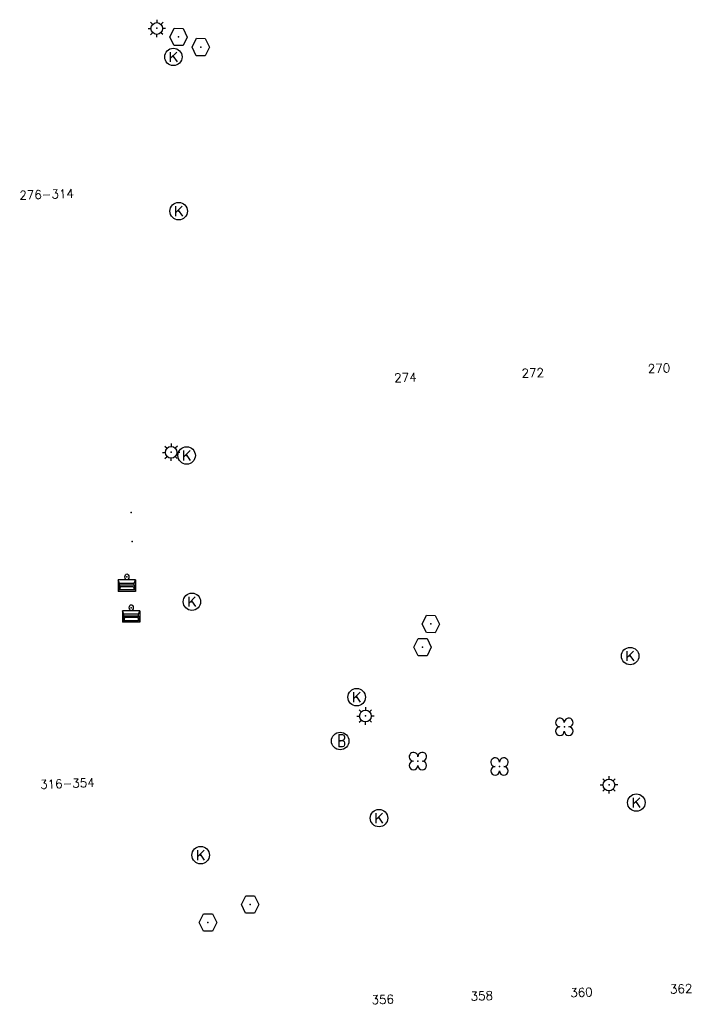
# Model space of a CAD drawing. Header units: metres. Extents: x 256352 to 256908, y 533292 to 533854.
# Tile 3 of 48: x 256590 to 256629, y 533306 to 533362. Entities that reach past the tile are written whole.
import ezdxf

# ---------------------------------------------------------------- set-up
doc = ezdxf.new("R2010")
doc.units = ezdxf.units.M
doc.header["$LTSCALE"] = 0.5
for name, color, linetype in [('Punt - Bak', 6, 'Continuous'), ('Punt - Paal', 7, 'Continuous'), ('Punt - Put', 8, 'Continuous'), ('Punt - Vegetatieobject', 7, 'Continuous'), ('Tekst - Pand Nummeraanduiding', 7, 'Continuous')]:
    doc.layers.add(name, color=color, linetype=linetype)
doc.layers.add('Punt - vegetatieobject_punt', color=10, linetype='Continuous', lineweight=25)
doc.styles.get("Standard").update_dxf_attribs({"font": 'txt.shx'})

# ---------------------------------------------------------------- blocks, each defined once
blk = doc.blocks.new('BOOM')
at = {"linetype": 'Continuous'}
for centre, radius, start, end in [((-0.424999, 0.425), 0.424, 359.8648684, 269.9998649), ((0.424999, 0.425), 0.426, 270.0001345, 180.1344972), ((0.425, -0.425), 0.426, 180, 90), ((-0.425, -0.424999), 0.424, 90.1351316, 359.9998649)]:
    blk.add_arc(centre, radius, start, end, dxfattribs=at)
blk = doc.blocks.new('Afvalbak')
at = {"linetype": 'Continuous'}
for p, q in [((0.4, -0.091), (-0.4, -0.091)), ((-0.34, -0.195), (-0.4, -0.091)), ((-0.34, -0.252), (-0.4, -0.441)), ((0.34, -0.195), (-0.34, -0.195)), ((-0.34, -0.252), (-0.34, -0.195)), ((0.34, -0.252), (-0.34, -0.252)), ((-0.302, -0.297), (-0.333, -0.397)), ((0.302, -0.297), (-0.302, -0.297)), ((0.302, -0.297), (0.333, -0.397)), ((0.34, -0.195), (0.4, -0.091)), ((0.34, -0.252), (0.34, -0.195)), ((0.34, -0.252), (0.4, -0.441)), ((0.4, -0.441), (-0.4, -0.441)), ((0.333, -0.397), (-0.333, -0.397))]:
    blk.add_line(p, q, dxfattribs=at)
for p, q in [((-0.4, -0.091), (-0.4, -0.441)), ((0.4, -0.091), (0.4, -0.441))]:
    blk.add_line(p, q)
blk.add_circle((0, 0), 0.0908, dxfattribs=at)
blk = doc.blocks.new('LICHTMAST')
at = {"linetype": 'Continuous'}
for p, q in [((-0.435, 0.407), (-0.293, 0.265)), ((-0.01, 0.586), (-0.01, 0.38)), ((0.419, 0.409), (0.275, 0.263)), ((-0.609, -0.015), (-0.412, -0.014)), ((-0.434, -0.44), (-0.29, -0.296)), ((-0.007, -0.602), (-0.005, -0.416)), ((0.406, -0.431), (0.274, -0.298)), ((0.589, -0.015), (0.389, -0.015))]:
    blk.add_line(p, q, dxfattribs=at)
blk.add_circle((-0.01, -0.015), 0.4, dxfattribs=at)
blk = doc.blocks.new('Kolk')
at = {"linetype": 'Continuous'}
for p, q in [((-0.131779, -0.225094), (-0.131779, 0.223554)), ((-0.131779, -0.061917), (0.155792, 0.223554)), ((-0.023655, 0.045417), (0.167783, -0.225094))]:
    blk.add_line(p, q, dxfattribs=at)
blk.add_circle((0, 0), 0.4, dxfattribs=at)
blk = doc.blocks.new('Inspectie_Rioolput')
at = {"linetype": 'Continuous'}
blk.add_lwpolyline([(-0.908, -0.012), (-0.457, 0.793), (0.455, 0.772), (0.898, -0.004), (0.455, -0.79), (-0.463, -0.787), (-0.908, -0.012)], dxfattribs=at)
blk = doc.blocks.new('Brandkraan_Put')
at = {"linetype": 'Continuous'}
blk.add_circle((0, 0), 0.7, dxfattribs=at)
at = {"linetype": 'Continuous', "width": 0.75}
blk.add_text('B', height=1, dxfattribs=at).set_placement((-0.226, -0.48))

msp = doc.modelspace()

# ---------------------------------------------------------------- linework, layer by layer
at = {"layer": 'Punt - Bak'}
for p in [(256596.859, 533334.082), (256596.924, 533332.434), (256596.618, 533330.395), (256596.866, 533328.629)]:
    msp.add_point(p, dxfattribs=at)
at = {"layer": 'Punt - Paal'}
for p in [(256598.343, 533361.86), (256599.167, 533337.552), (256610.307, 533322.429), (256624.274, 533318.476)]:
    msp.add_point(p, dxfattribs=at)
at = {"layer": 'Punt - Put'}
for p in [(256599.588, 533361.363), (256600.858, 533360.784), (256599.286, 533360.218), (256599.59, 533351.373), (256600.045, 533337.361), (256600.349, 533328.973), (256614.049, 533327.697), (256613.581, 533326.373), (256625.48, 533325.858), (256609.796, 533323.498), (256608.851, 533320.988), (256625.835, 533317.453), (256611.078, 533316.564), (256600.849, 533314.441), (256603.686, 533311.612), (256601.271, 533310.579)]:
    msp.add_point(p, dxfattribs=at)
at = {"layer": 'Punt - Vegetatieobject'}
for p in [(256621.706, 533321.798), (256613.31, 533319.835), (256617.988, 533319.518)]:
    msp.add_point(p, dxfattribs=at)
at = {"layer": 'Punt - vegetatieobject_punt'}
for p in [(256621.706, 533321.798), (256613.31, 533319.835), (256617.988, 533319.518)]:
    msp.add_point(p, dxfattribs=at)

# ---------------------------------------------------------------- block references
at = {"layer": 'Punt - Bak', "xscale": 1.25000000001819, "yscale": 1.881467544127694}
for p in [(256596.618, 533330.395), (256596.866, 533328.629)]:
    msp.add_blockref('Afvalbak', p, dxfattribs=at)
at = {"layer": 'Punt - Paal', "xscale": 0.8347245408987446, "yscale": 0.8417508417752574}
for p in [(256598.343, 533361.86), (256599.167, 533337.552), (256610.307, 533322.429), (256624.274, 533318.476)]:
    msp.add_blockref('LICHTMAST', p, dxfattribs=at)
at = {"layer": 'Punt - Put'}
for name, p, xscale, yscale in [('Inspectie_Rioolput', (256599.588, 533361.363), 0.5537098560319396, 0.6317119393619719), ('Inspectie_Rioolput', (256600.858, 533360.784), 0.5537098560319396, 0.6317119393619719), ('Kolk', (256599.286, 533360.218), 1.25000000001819, 1.25000000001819), ('Kolk', (256599.59, 533351.373), 1.25000000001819, 1.25000000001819), ('Kolk', (256600.045, 533337.361), 1.25000000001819, 1.25000000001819), ('Kolk', (256600.349, 533328.973), 1.25000000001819, 1.25000000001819), ('Inspectie_Rioolput', (256614.049, 533327.697), 0.5537098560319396, 0.6317119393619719), ('Inspectie_Rioolput', (256613.581, 533326.373), 0.5537098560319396, 0.6317119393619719), ('Kolk', (256625.48, 533325.858), 1.25000000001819, 1.25000000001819), ('Kolk', (256609.796, 533323.498), 1.25000000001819, 1.25000000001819), ('Brandkraan_Put', (256608.851, 533320.988), 0.714285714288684, 0.714285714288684), ('Kolk', (256625.835, 533317.453), 1.25000000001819, 1.25000000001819), ('Kolk', (256611.078, 533316.564), 1.25000000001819, 1.25000000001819), ('Kolk', (256600.849, 533314.441), 1.25000000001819, 1.25000000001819), ('Inspectie_Rioolput', (256603.686, 533311.612), 0.5537098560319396, 0.6317119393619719), ('Inspectie_Rioolput', (256601.271, 533310.579), 0.5537098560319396, 0.6317119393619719)]:
    msp.add_blockref(name, p, dxfattribs=dict(at, xscale=xscale, yscale=yscale))
at = {"layer": 'Punt - Vegetatieobject', "xscale": 0.5882352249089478, "yscale": 0.5875440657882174}
for p in [(256621.706, 533321.798), (256613.31, 533319.835), (256617.988, 533319.518)]:
    msp.add_blockref('BOOM', p, dxfattribs=at)
at = {"layer": 'Punt - vegetatieobject_punt', "xscale": 0.5882352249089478, "yscale": 0.5875440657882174}
for p in [(256621.706, 533321.798), (256613.31, 533319.835), (256617.988, 533319.518)]:
    msp.add_blockref('BOOM', p, dxfattribs=at)

# ---------------------------------------------------------------- texts
at = {"layer": 'Tekst - Pand Nummeraanduiding'}
for s, rotation, p in [('276-314', 2, (256590.46, 533352.032)), ('270', 2.1, (256626.501, 533342.089)), ('274', 2.1, (256611.96, 533341.559)), ('272', 2.1, (256619.263, 533341.825)), ('316-354', 2.1, (256591.655, 533318.243)), ('362', 2.1, (256627.772, 533306.502)), ('356', 2, (256610.659, 533305.891)), ('358', 2, (256616.34, 533306.094)), ('360', 2, (256622.056, 533306.298))]:
    msp.add_text(s, height=0.5, rotation=rotation, dxfattribs=at).set_placement(p)

doc.saveas('drawing.dxf')
